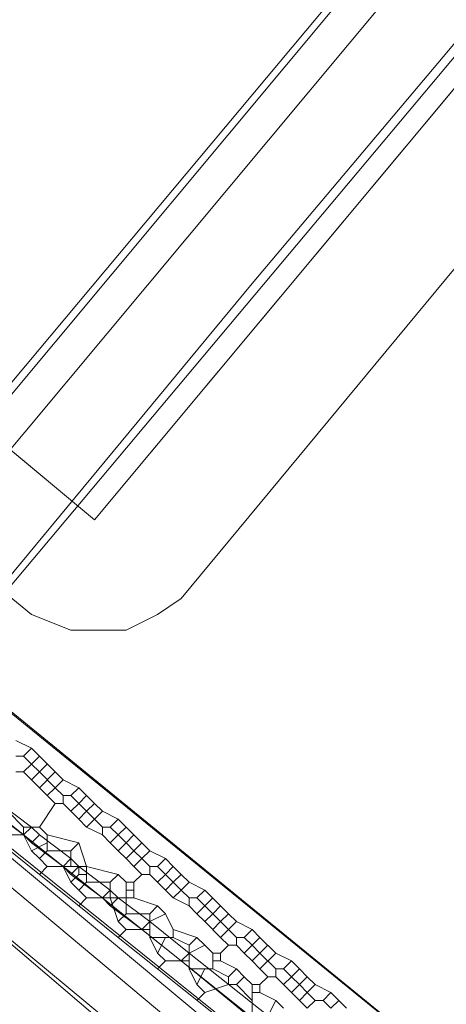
# Model space of a CAD drawing. Header units: metres. Extents: x 92810 to 93633, y 464687 to 465459.
# Tile 46 of 256: x 93143 to 93147, y 464754 to 464763. Entities that reach past the tile are written whole.
import ezdxf
from ezdxf.lldxf.tags import DXFTag

# ---------------------------------------------------------------- set-up
doc = ezdxf.new("R2010")
doc.units = ezdxf.units.M
for name, color, linetype, lineweight, transparency in [('B-OI-KL-DATA_BT NEDERLAND-G', 90, 'SI_B_DATA_BT_NEDERLAND', 18, 0.4), ('B-OI-KL-DATA_KPN-G', 90, 'SI_B_DATA_KPN', 18, 0.4), ('B-OI-KL-DATA_LIANDER-G', 90, 'SI_B_DATA_LIANDER', 18, 0.4), ('B-OI-KL-DATA_PRORAIL-G', 90, 'SI_B_DATA_PRORAIL', 18, 0.4), ('B-OI-KL-DATA_ZIGGO BV-G', 90, 'SI_B_DATA_ZIGGO', 18, 0.4), ('B-OI-KL-ET_LS_LIANDER-G', 190, 'SI_B_ET_LS_LIANDER', 18, 0.4), ('B-OI-KL-ET_LS_PRORAIL-G', 190, 'SI_B_ET_LS_PRORAIL', 18, 0.4), ('B-OI-KL-ET_MS_LIANDER-G', 130, 'SI_B_ET_MS_LIANDER', 18, 0.4), ('B-OI-KL-ET_MS_PRORAIL-G', 130, 'SI_B_ET_MS_PRORAIL', 18, 0.4), ('B-OI-KL-GAS_HD_LIANDER-G', 30, 'SI_B_GAS_HD_LIANDER', 18, 0.4), ('B-OI-KL-GAS_LD_LIANDER-G', 30, 'SI_B_GAS_LD_LIANDER', 18, 0.4), ('B-OI-KL-GAS_LD_PRORAIL-G', 30, 'SI_B_GAS_LD_PRORAIL', 18, 0.4), ('B-WE-KL-DATA-G', 90, 'KL-DATA-N', 18, 0.4), ('B-WE-KL-ET_LS-G', 190, 'KL-LS-N', 18, 0.4)]:
    doc.layers.add(name, color=color, linetype=linetype, lineweight=lineweight, transparency=transparency)
doc.styles.get("Standard").update_dxf_attribs({"font": 'isocp.shx'})
tags = doc.linetypes.add('KL-DATA-N', pattern='A,4,-1,[101,NLCS.SHX,S=0.5,R=0,X=0,Y=0],-1,4,-1,["D",Standard,S=1,R=0,X=-0.25,Y=-0.5],-1.5', length=12.5).pattern_tags.tags
tags[18] = DXFTag(74, 10)
tags = doc.linetypes.add('KL-LS-N', pattern='A,4,-1,[103,NLCS.SHX,S=0.75,R=0,X=0,Y=0],-1,4,-1,["L",Standard,S=1,R=0,X=0,Y=-0.5],-2', length=13).pattern_tags.tags
tags[18] = DXFTag(74, 10)
doc.linetypes.add('SI_B_DATA_BT_NEDERLAND', pattern='A,5,-2,["BTN",Standard,S=1.5,R=0,X=-0.51,Y=-0.75],-7', length=14)
doc.linetypes.add('SI_B_DATA_KPN', pattern='A,5,-2,["KPN",Standard,S=1.5,R=0,X=-0.51,Y=-0.75],-8', length=15)
doc.linetypes.add('SI_B_DATA_LIANDER', pattern='A,5,-2,["LI-DATA",Standard,S=1.5,R=0,X=-0.51,Y=-0.75],-11', length=18)
doc.linetypes.add('SI_B_DATA_PRORAIL', pattern='A,5,-2,["PRO-DATA",Standard,S=1.5,R=0,X=-0.51,Y=-0.75],-13', length=20)
doc.linetypes.add('SI_B_DATA_ZIGGO', pattern='A,5,-2,["ZIGGO",Standard,S=1.5,R=0,X=-0.51,Y=-0.75],-9', length=16)
doc.linetypes.add('SI_B_ET_LS_LIANDER', pattern='A,5,-2,["LI-LS",Standard,S=1.5,R=0,X=-0.51,Y=-0.75],-10', length=17)
doc.linetypes.add('SI_B_ET_LS_PRORAIL', pattern='A,5,-2,["PRO-LS",Standard,S=1.5,R=0,X=-0.51,Y=-0.75],-11', length=18)
doc.linetypes.add('SI_B_ET_MS_LIANDER', pattern='A,5,-2,["LI-MS",Standard,S=1.5,R=0,X=-0.51,Y=-0.75],-10', length=17)
doc.linetypes.add('SI_B_ET_MS_PRORAIL', pattern='A,5,-2,["PRO-MS",Standard,S=1.5,R=0,X=-0.51,Y=-0.75],-11', length=18)
doc.linetypes.add('SI_B_GAS_HD_LIANDER', pattern='A,5,-2,["LI-G-HD",Standard,S=1.5,R=0,X=-0.51,Y=-0.75],-11', length=18)
doc.linetypes.add('SI_B_GAS_LD_LIANDER', pattern='A,5,-2,["LI-G-LD",Standard,S=1.5,R=0,X=-0.51,Y=-0.75],-11', length=18)
doc.linetypes.add('SI_B_GAS_LD_PRORAIL', pattern='A,5,-2,["PRO-G-LD",Standard,S=1.5,R=0,X=-0.51,Y=-0.75],-12', length=19)

msp = doc.modelspace()

# ---------------------------------------------------------------- linework, layer by layer
at = {"layer": 'B-OI-KL-DATA_BT NEDERLAND-G', "flags": 128}
msp.add_lwpolyline([(93099.8915, 464707.3632), (93111.9, 464721.9), (93119.8001, 464731.4), (93123.8002, 464736.2001), (93135.6998, 464750.6001), (93162.8997, 464783.1999), (93177.7002, 464800.8998), (93181.1614, 464805.0663)], dxfattribs=at)
at = {"layer": 'B-OI-KL-DATA_KPN-G', "flags": 128}
msp.add_lwpolyline([(93134.9643, 464761.4643), (93134.9643, 464761.3214), (93135.1786, 464761.1071), (93138.3929, 464758.6071), (93139.5357, 464757.6071), (93163.9643, 464737.3214)], dxfattribs=at)
at = {"layer": 'B-OI-KL-DATA_LIANDER-G', "flags": 128}
for points in [[(93133.1071, 464763.8929), (93133.1071, 464763.75), (93133.3929, 464763.4643), (93153.75, 464747.1786), (93154.4643, 464746.5357), (93194.1071, 464713.4643)], [(93133.1071, 464763.8929), (93133.6071, 464763.8929), (93133.75, 464763.8214), (93134.8929, 464763.3929), (93192.5357, 464716.4643), (93192.6786, 464716.4643), (93197.9643, 464720.6786), (93198.3929, 464720.6071)]]:
    msp.add_lwpolyline(points, dxfattribs=at)
at = {"layer": 'B-OI-KL-DATA_PRORAIL-G', "flags": 128}
msp.add_lwpolyline([(93408.8214, 465077.1786), (93408.6786, 465076.8214), (93408.3929, 465076.5357), (93400.8214, 465067.1786), (93399.3214, 465064.8929), (93398.3214, 465062.9643), (93397.9643, 465062.4643), (93383.1071, 465043.5357), (93382.5357, 465042.8929), (93361.4643, 465018.9643), (93357.3214, 465014.1071), (93355.1786, 465011.75), (93334.6071, 464988.3929), (93331.25, 464984.6786), (93321.9643, 464974.25), (93315.3214, 464966.1071), (93306.8214, 464955.6071), (93301.5357, 464948.8214), (93301.25, 464948.5357), (93292.0357, 464944.1786), (93290.3929, 464943.3214), (93285.3214, 464937.1786), (93283.0357, 464933.75), (93281.0357, 464929.6071), (93280.1071, 464927.8929), (93271.25, 464913.75), (93270.6786, 464912.9643), (93269.3929, 464911.1786), (93268.8214, 464910.5357), (93242.1071, 464878.6786), (93223.0357, 464855.6786), (93219.3929, 464851.3929), (93185.6071, 464810.9643), (93130.9643, 464745.3929), (93121.1786, 464733.75), (93099.6071, 464707.9643), (93099.6071, 464707.75)], dxfattribs=at)
at = {"layer": 'B-OI-KL-DATA_ZIGGO BV-G', "flags": 128}
msp.add_lwpolyline([(93193.8076, 464712.9022), (93149.26, 464749.967), (93134.543, 464762.296), (93126.008, 464769.806)], dxfattribs=at)
at = {"layer": 'B-OI-KL-ET_LS_LIANDER-G'}
for p, q in [((93143.6786, 464758.6071), (93148.6786, 464764.6071)), ((93140.6786, 464761.1071), (93143.6786, 464758.6071)), ((93137.6071, 464759.8929), (93150.25, 464749.75)), ((93142.8214, 464756.0357), (93143.1071, 464755.8214)), ((93142.75, 464755.9643), (93143.0357, 464755.75)), ((93143.1071, 464755.8214), (93143.0357, 464755.75)), ((93143.1071, 464755.8214), (93143.1786, 464755.75)), ((93143.0357, 464755.75), (93143.1071, 464755.6786)), ((93143.1786, 464755.75), (93143.1071, 464755.6786)), ((93143.1786, 464755.75), (93143.4643, 464755.5357)), ((93143.1071, 464755.6786), (93143.3929, 464755.4643)), ((93143.4643, 464755.5357), (93143.3929, 464755.4643)), ((93143.3929, 464755.4643), (93143.4643, 464755.3929)), ((93143.4643, 464755.5357), (93143.5357, 464755.4643)), ((93143.5357, 464755.4643), (93143.4643, 464755.3929)), ((93143.5357, 464755.4643), (93143.8214, 464755.25)), ((93143.4643, 464755.3929), (93143.75, 464755.1786)), ((93143.8214, 464755.25), (93143.75, 464755.1786)), ((93143.8214, 464755.25), (93143.8929, 464755.1786)), ((93143.75, 464755.1786), (93143.8214, 464755.1071)), ((93143.8929, 464755.1786), (93143.8214, 464755.1071)), ((93143.8214, 464755.1071), (93144.1071, 464754.8929)), ((93143.8929, 464755.1786), (93144.1786, 464754.9643)), ((93144.1786, 464754.9643), (93144.1071, 464754.8929)), ((93144.1786, 464754.9643), (93144.5357, 464754.6786)), ((93144.1071, 464754.8929), (93144.4643, 464754.6071)), ((93144.5357, 464754.6786), (93144.4643, 464754.6071)), ((93144.5357, 464754.6786), (93152.3929, 464748.4643)), ((93144.4643, 464754.6071), (93150.3214, 464749.8214))]:
    msp.add_line(p, q, dxfattribs=at)
at = {"layer": 'B-OI-KL-ET_LS_PRORAIL-G', "flags": 128}
msp.add_lwpolyline([(93124.5357, 464735.8214), (93124.6071, 464736.1786), (93171.0357, 464791.5357), (93183.4643, 464806.8929), (93198.5357, 464824.6786), (93224.8929, 464856.3929), (93245.6071, 464881.4643), (93245.75, 464881.8214), (93255.1071, 464893.1786), (93256.8929, 464895.1786), (93262.8214, 464890.25), (93262.8929, 464890.25), (93264.3929, 464891.9643), (93264.4643, 464892.25)], dxfattribs=at)
at = {"layer": 'B-OI-KL-ET_MS_LIANDER-G'}
for p, q in [((93143.3214, 464756.3214), (93143.1786, 464756.1786)), ((93143.25, 464755.75), (93143.25, 464755.6071)), ((93143.6071, 464755.4643), (93143.6071, 464755.3214)), ((93143.9643, 464755.3214), (93143.9643, 464755.0357)), ((93144.0357, 464755.3214), (93144.0357, 464755.1786)), ((93144.1786, 464755.0357), (93144.1786, 464754.8214)), ((93144.5357, 464754.75), (93144.5357, 464754.5357)), ((93144.75, 464754.6786), (93144.75, 464754.5357)), ((93145.3214, 464754.6786), (93145.1786, 464754.5357)), ((93145.1071, 464754.3929), (93145.1071, 464754.1071))]:
    msp.add_line(p, q, dxfattribs=at)
at = {"layer": 'B-OI-KL-ET_MS_LIANDER-G', "flags": 128}
for points in [[(93140.1071, 464762.1071), (93144.8929, 464767.8214), (93145.1786, 464768.0357), (93145.9643, 464768.1071), (93146.1071, 464768.0357), (93149.6071, 464765.1071), (93149.6786, 464764.25), (93149.6071, 464764.1071), (93144.4643, 464757.8929), (93144.25, 464757.75), (93143.9643, 464757.6071), (93143.4643, 464757.6071), (93143.1071, 464757.75), (93142.3214, 464758.3929), (93140.1786, 464760.1786), (93139.75, 464760.6786), (93139.6071, 464761.1071)], [(93140.8214, 464761.3929), (93140.6786, 464761.1071), (93143.6786, 464758.6071), (93148.6786, 464764.6071), (93145.6071, 464767.0357), (93140.8929, 464761.4643)], [(93142.9643, 464756.6071), (93143.1071, 464756.5357)], [(93143.1071, 464756.5357), (93143.0357, 464756.4643)], [(93143.1071, 464756.5357), (93143.1786, 464756.4643)], [(93142.9643, 464756.4643), (93143.0357, 464756.4643)], [(93143.0357, 464756.4643), (93143.1071, 464756.3929)], [(93143.1786, 464756.4643), (93143.1071, 464756.3929)], [(93143.1786, 464756.4643), (93143.3214, 464756.3214)], [(93143.1071, 464756.3929), (93143.0357, 464756.3214)], [(93143.1071, 464756.3929), (93143.1786, 464756.3214)], [(93143.25, 464756.3929), (93143.1786, 464756.3214)], [(93142.9643, 464756.3214), (93143.0357, 464756.3214)], [(93143.0357, 464756.3214), (93143.1071, 464756.25)], [(93143.1786, 464756.3214), (93143.1071, 464756.25)], [(93143.1786, 464756.3214), (93143.3214, 464756.1786)], [(93143.3214, 464756.3214), (93143.3929, 464756.25)], [(93143.1071, 464756.25), (93143.1786, 464756.1786)], [(93143.1786, 464756.1786), (93143.3214, 464756.0357)], [(93143.3214, 464756.1786), (93143.25, 464756.1071)], [(93143.3929, 464756.25), (93143.3214, 464756.1786)], [(93143.3214, 464756.1786), (93143.3929, 464756.1071)], [(93143.3929, 464756.25), (93143.5357, 464756.1786)], [(93143.5357, 464756.1786), (93143.4643, 464756.1071)], [(93143.5357, 464756.1786), (93143.6071, 464756.1071)], [(93143.3929, 464756.1071), (93143.4643, 464756.1071)], [(93143.3929, 464756.1071), (93143.3929, 464756.0357)], [(93143.4643, 464756.1071), (93143.5357, 464756.0357)], [(93143.6071, 464756.1071), (93143.5357, 464756.0357)], [(93143.6071, 464756.1071), (93143.6786, 464756.0357)], [(93143.3214, 464756.0357), (93143.1786, 464755.8214)], [(93143.3214, 464756.0357), (93143.3929, 464756.0357)], [(93143.3929, 464756.0357), (93143.4643, 464755.9643)], [(93143.5357, 464756.0357), (93143.4643, 464755.9643)], [(93143.5357, 464756.0357), (93143.6071, 464755.9643)], [(93143.6786, 464756.0357), (93143.6071, 464755.9643)], [(93143.6786, 464756.0357), (93143.75, 464755.9643)], [(93142.8929, 464755.9643), (93143.0357, 464755.8214)], [(93143.4643, 464755.9643), (93143.5357, 464755.8929)], [(93143.6071, 464755.9643), (93143.5357, 464755.8929)], [(93143.6071, 464755.9643), (93143.6786, 464755.8929)], [(93143.75, 464755.9643), (93143.6786, 464755.8929)], [(93143.75, 464755.9643), (93143.8929, 464755.8929)], [(93143.0357, 464755.8214), (93143.1786, 464755.8214)], [(93143.0357, 464755.8214), (93143.0357, 464755.75)], [(93143.1786, 464755.8214), (93143.25, 464755.75)], [(93143.5357, 464755.8929), (93143.6071, 464755.8214)], [(93143.6786, 464755.8929), (93143.6071, 464755.8214)], [(93143.6071, 464755.8214), (93143.75, 464755.75)], [(93143.6786, 464755.8929), (93143.75, 464755.8214)], [(93143.75, 464755.8214), (93143.8214, 464755.8214)], [(93143.75, 464755.8214), (93143.75, 464755.75)], [(93143.8929, 464755.8929), (93143.8214, 464755.8214)], [(93143.8214, 464755.8214), (93143.8929, 464755.75)], [(93143.8929, 464755.8929), (93143.9643, 464755.8214)], [(93143.9643, 464755.8214), (93143.8929, 464755.75)], [(93143.9643, 464755.8214), (93144.0357, 464755.75)], [(93142.8929, 464755.75), (93143.0357, 464755.75)], [(93143.0357, 464755.75), (93143.1071, 464755.6071)], [(93143.25, 464755.75), (93143.5357, 464755.6786)], [(93143.75, 464755.75), (93143.8214, 464755.6786)], [(93143.8929, 464755.75), (93143.8214, 464755.6786)], [(93143.8929, 464755.75), (93143.9643, 464755.6786)], [(93144.0357, 464755.75), (93143.9643, 464755.6786)], [(93144.0357, 464755.75), (93144.1071, 464755.6786)], [(93142.8214, 464755.6786), (93143.1786, 464755.3929)], [(93143.25, 464755.6786), (93143.1071, 464755.6071)], [(93143.5357, 464755.6786), (93143.4643, 464755.6071)], [(93143.5357, 464755.6786), (93143.6071, 464755.4643)], [(93143.8214, 464755.6786), (93143.8929, 464755.6071)], [(93143.9643, 464755.6786), (93143.8929, 464755.6071)], [(93143.9643, 464755.6786), (93144.0357, 464755.6071)], [(93144.1071, 464755.6786), (93144.0357, 464755.6071)], [(93144.1071, 464755.6786), (93144.1786, 464755.6071)], [(93143.1071, 464755.6071), (93143.1786, 464755.5357)], [(93143.25, 464755.6071), (93143.1786, 464755.5357)], [(93143.25, 464755.6071), (93143.4643, 464755.6071)], [(93143.4643, 464755.6071), (93143.4643, 464755.4643)], [(93143.8929, 464755.6071), (93143.9643, 464755.5357)], [(93144.0357, 464755.6071), (93143.9643, 464755.5357)], [(93144.0357, 464755.6071), (93144.1071, 464755.5357)], [(93144.1786, 464755.6071), (93144.1071, 464755.5357)], [(93144.1786, 464755.6071), (93144.3214, 464755.5357)], [(93143.1786, 464755.5357), (93143.25, 464755.4643)], [(93143.25, 464755.4643), (93143.1786, 464755.3929)], [(93143.25, 464755.4643), (93143.6071, 464755.4643)], [(93143.3929, 464755.4643), (93143.4643, 464755.3214)], [(93143.5357, 464755.4643), (93143.5357, 464755.3929)], [(93143.6071, 464755.4643), (93143.8929, 464755.3929)], [(93143.9643, 464755.5357), (93144.0357, 464755.4643)], [(93144.1071, 464755.5357), (93144.0357, 464755.4643)], [(93144.0357, 464755.4643), (93144.1071, 464755.3929)], [(93144.1071, 464755.5357), (93144.1786, 464755.4643)], [(93144.1786, 464755.4643), (93144.25, 464755.4643)], [(93144.1786, 464755.4643), (93144.1786, 464755.3929)], [(93144.3214, 464755.5357), (93144.25, 464755.4643)], [(93144.25, 464755.4643), (93144.3214, 464755.3929)], [(93144.3214, 464755.5357), (93144.3929, 464755.4643)], [(93144.3929, 464755.4643), (93144.3214, 464755.3929)], [(93144.3929, 464755.4643), (93144.4643, 464755.3929)], [(93143.1786, 464755.3929), (93143.5357, 464755.1071)], [(93143.5357, 464755.3929), (93143.4643, 464755.3214)], [(93143.5357, 464755.3929), (93143.6071, 464755.3929)], [(93143.8929, 464755.3929), (93143.8214, 464755.3214)], [(93143.8929, 464755.3929), (93143.9643, 464755.3214)], [(93144.1071, 464755.3929), (93144.0357, 464755.3214)], [(93144.1071, 464755.3929), (93144.1786, 464755.3929)], [(93144.1786, 464755.3929), (93144.3214, 464755.25)], [(93144.3214, 464755.3929), (93144.25, 464755.3214)], [(93144.3214, 464755.3929), (93144.3929, 464755.3214)], [(93144.4643, 464755.3929), (93144.3929, 464755.3214)], [(93144.4643, 464755.3929), (93144.5357, 464755.3214)], [(93143.4643, 464755.3214), (93143.5357, 464755.25)], [(93143.6071, 464755.3214), (93143.5357, 464755.25)], [(93143.6071, 464755.3214), (93143.8214, 464755.3214)], [(93143.8214, 464755.3214), (93143.8214, 464755.1786)], [(93143.9643, 464755.3214), (93144.0357, 464755.3214)], [(93144.3929, 464755.3214), (93144.3214, 464755.25)], [(93144.3929, 464755.3214), (93144.4643, 464755.25)], [(93144.5357, 464755.3214), (93144.4643, 464755.25)], [(93144.5357, 464755.3214), (93144.6786, 464755.25)], [(93143.5357, 464755.25), (93143.6071, 464755.1786)], [(93143.9643, 464755.25), (93144.0357, 464755.25)], [(93144.3214, 464755.25), (93144.3929, 464755.1786)], [(93144.4643, 464755.25), (93144.3929, 464755.1786)], [(93144.4643, 464755.25), (93144.5357, 464755.1786)], [(93144.6786, 464755.25), (93144.6071, 464755.1786)], [(93144.6786, 464755.25), (93144.8214, 464755.1071)], [(93143.6071, 464755.1786), (93143.5357, 464755.1071)], [(93143.5357, 464755.1071), (93143.8929, 464754.8214)], [(93143.6071, 464755.1786), (93144.0357, 464755.1786)], [(93143.8214, 464755.1786), (93143.8929, 464754.9643)], [(93144.0357, 464755.1786), (93144.25, 464755.1071)], [(93144.25, 464755.1071), (93144.1786, 464755.0357)], [(93144.25, 464755.1071), (93144.3214, 464755.0357)], [(93144.3929, 464755.1786), (93144.5357, 464755.1071)], [(93144.5357, 464755.1786), (93144.6071, 464755.1786)], [(93144.5357, 464755.1786), (93144.5357, 464755.1071)], [(93144.5357, 464755.1071), (93144.6071, 464755.0357)], [(93144.6071, 464755.1786), (93144.6786, 464755.1071)], [(93144.6786, 464755.1071), (93144.6071, 464755.0357)], [(93144.75, 464755.1786), (93144.6786, 464755.1071)], [(93144.6786, 464755.1071), (93144.75, 464755.0357)], [(93144.8214, 464755.1071), (93144.75, 464755.0357)], [(93144.8214, 464755.1071), (93144.8929, 464755.0357)], [(93143.9643, 464755.0357), (93143.8929, 464754.9643)], [(93143.9643, 464755.0357), (93144.1786, 464755.0357)], [(93144.3214, 464755.0357), (93144.1786, 464754.9643)], [(93144.3214, 464755.0357), (93144.3929, 464754.8929)], [(93144.6071, 464755.0357), (93144.6786, 464754.9643)], [(93144.75, 464755.0357), (93144.6786, 464754.9643)], [(93144.75, 464755.0357), (93144.8214, 464754.9643)], [(93144.8929, 464755.0357), (93144.8214, 464754.9643)], [(93144.8929, 464755.0357), (93144.9643, 464754.9643)], [(93143.8929, 464754.9643), (93143.9643, 464754.8929)], [(93144.6786, 464754.9643), (93144.8214, 464754.8214)], [(93144.8214, 464754.9643), (93144.75, 464754.8929)], [(93144.8214, 464754.9643), (93144.8929, 464754.8929)], [(93144.9643, 464754.9643), (93144.8929, 464754.8929)], [(93144.9643, 464754.9643), (93145.1071, 464754.8929)], [(93143.9643, 464754.8929), (93143.8929, 464754.8214)], [(93143.9643, 464754.8929), (93144.1786, 464754.8929)], [(93144.3929, 464754.8929), (93144.6071, 464754.8214)], [(93144.3929, 464754.8929), (93144.3929, 464754.8214)], [(93144.8929, 464754.8929), (93144.8214, 464754.8214)], [(93144.8929, 464754.8929), (93144.9643, 464754.8214)], [(93145.1071, 464754.8929), (93145.0357, 464754.8214)], [(93145.1071, 464754.8929), (93145.1786, 464754.8214)], [(93143.8929, 464754.8214), (93144.25, 464754.5357)], [(93144.1786, 464754.8214), (93144.3929, 464754.8214)], [(93144.1786, 464754.8214), (93144.25, 464754.6786)], [(93144.3214, 464754.8214), (93144.25, 464754.6786)], [(93144.3929, 464754.8214), (93144.5357, 464754.75)], [(93144.6071, 464754.8214), (93144.5357, 464754.75)], [(93144.6786, 464754.75), (93144.5357, 464754.6786)], [(93144.6071, 464754.8214), (93144.6786, 464754.75)], [(93144.6786, 464754.75), (93144.75, 464754.6786)], [(93144.8214, 464754.8214), (93144.8929, 464754.75)], [(93144.8929, 464754.75), (93144.8214, 464754.6786)], [(93144.8929, 464754.75), (93144.9643, 464754.75)], [(93144.9643, 464754.8214), (93145.0357, 464754.8214)], [(93144.9643, 464754.8214), (93144.9643, 464754.75)], [(93144.9643, 464754.75), (93145.0357, 464754.6786)], [(93145.0357, 464754.8214), (93145.1071, 464754.75)], [(93145.1071, 464754.75), (93145.0357, 464754.6786)], [(93145.1786, 464754.8214), (93145.1071, 464754.75)], [(93145.1071, 464754.75), (93145.1786, 464754.6786)], [(93145.1786, 464754.8214), (93145.3214, 464754.6786)], [(93145.25, 464754.75), (93145.1786, 464754.6786)], [(93144.25, 464754.6786), (93144.3214, 464754.6071)], [(93144.75, 464754.6786), (93144.8214, 464754.6786)], [(93144.8214, 464754.6786), (93144.8214, 464754.6071)], [(93145.0357, 464754.6786), (93145.1071, 464754.6071)], [(93145.1786, 464754.6786), (93145.1071, 464754.6071)], [(93145.1786, 464754.6786), (93145.3214, 464754.5357)], [(93145.3214, 464754.6786), (93145.4643, 464754.6071)], [(93144.3214, 464754.6071), (93144.25, 464754.5357)], [(93144.3214, 464754.6071), (93144.5357, 464754.6071)], [(93144.75, 464754.6071), (93144.8214, 464754.6071)], [(93144.8214, 464754.6071), (93144.9643, 464754.5357)], [(93145.1071, 464754.6071), (93145.1786, 464754.5357)], [(93145.4643, 464754.6071), (93145.3929, 464754.5357)], [(93145.4643, 464754.6071), (93145.5357, 464754.5357)], [(93144.25, 464754.5357), (93144.9643, 464753.9643)], [(93144.5357, 464754.5357), (93144.75, 464754.5357)], [(93144.5357, 464754.5357), (93144.6071, 464754.3929)], [(93144.6786, 464754.5357), (93144.6071, 464754.3929)], [(93144.75, 464754.5357), (93144.8929, 464754.4643)], [(93144.9643, 464754.5357), (93144.8929, 464754.4643)], [(93144.9643, 464754.5357), (93145.0357, 464754.4643)], [(93145.1786, 464754.5357), (93145.25, 464754.4643)], [(93145.3214, 464754.5357), (93145.3929, 464754.5357)], [(93145.3214, 464754.5357), (93145.3214, 464754.4643)], [(93145.3929, 464754.5357), (93145.4643, 464754.4643)], [(93145.5357, 464754.5357), (93145.4643, 464754.4643)], [(93145.5357, 464754.5357), (93145.6071, 464754.4643)], [(93144.6071, 464754.3929), (93144.6786, 464754.3214)], [(93144.8929, 464754.3929), (93144.6786, 464754.3214)], [(93144.8929, 464754.4643), (93144.8929, 464754.3929)], [(93144.8929, 464754.3929), (93144.9643, 464754.3929)], [(93145.0357, 464754.4643), (93144.9643, 464754.3929)], [(93144.9643, 464754.3929), (93145.1071, 464754.25)], [(93145.0357, 464754.4643), (93145.1071, 464754.3929)], [(93145.1071, 464754.3929), (93145.1786, 464754.3929)], [(93145.25, 464754.4643), (93145.1786, 464754.3929)], [(93145.1786, 464754.3929), (93145.1786, 464754.3214)], [(93145.25, 464754.4643), (93145.3214, 464754.4643)], [(93145.3214, 464754.4643), (93145.3929, 464754.3929)], [(93145.4643, 464754.4643), (93145.3929, 464754.3929)], [(93145.3929, 464754.3929), (93145.4643, 464754.3214)], [(93145.4643, 464754.4643), (93145.5357, 464754.3929)], [(93145.5357, 464754.3929), (93145.4643, 464754.3214)], [(93145.6071, 464754.4643), (93145.5357, 464754.3929)], [(93145.5357, 464754.3929), (93145.6071, 464754.3214)], [(93145.6071, 464754.4643), (93145.6786, 464754.3929)], [(93145.6786, 464754.3929), (93145.6071, 464754.3214)], [(93145.6786, 464754.3929), (93145.8214, 464754.3214)], [(93144.6786, 464754.3214), (93144.6071, 464754.25)], [(93145.1071, 464754.3214), (93145.1786, 464754.3214)], [(93145.1786, 464754.3214), (93145.3214, 464754.25)], [(93145.4643, 464754.3214), (93145.5357, 464754.25)], [(93145.6071, 464754.3214), (93145.5357, 464754.25)], [(93145.6071, 464754.3214), (93145.6786, 464754.25)], [(93145.8214, 464754.3214), (93145.75, 464754.25)], [(93145.8214, 464754.3214), (93145.8929, 464754.25)], [(93145.3214, 464754.25), (93145.25, 464754.1071)], [(93145.3214, 464754.25), (93145.3929, 464754.1786)], [(93145.5357, 464754.25), (93145.6071, 464754.1786)], [(93145.6786, 464754.25), (93145.6071, 464754.1786)], [(93145.6786, 464754.25), (93145.75, 464754.25)], [(93145.75, 464754.25), (93145.8214, 464754.1786)], [(93145.8929, 464754.25), (93145.8214, 464754.1786)], [(93145.8929, 464754.25), (93145.9643, 464754.1786)]]:
    msp.add_lwpolyline(points, dxfattribs=at)
at = {"layer": 'B-OI-KL-ET_MS_PRORAIL-G', "flags": 128}
msp.add_lwpolyline([(93245.1071, 464882.3929), (93245.1786, 464882.25), (93245.1071, 464882.1786), (93192.6786, 464819.4643), (93183.4643, 464808.25), (93178.3929, 464802.25), (93138.5357, 464754.6071), (93099.6071, 464707.9643), (93099.6071, 464707.75)], dxfattribs=at)
at = {"layer": 'B-OI-KL-GAS_HD_LIANDER-G', "flags": 128}
msp.add_lwpolyline([(93145.3214, 464768.1071), (93145.9643, 464768.1071), (93146.1071, 464768.0357), (93149.6071, 464765.1071), (93149.6786, 464764.25), (93149.6071, 464764.1071), (93144.4643, 464757.8929), (93144.25, 464757.75), (93143.9643, 464757.6071), (93143.4643, 464757.6071), (93143.1071, 464757.75), (93142.3214, 464758.3929), (93140.1786, 464760.1786), (93139.75, 464760.6786), (93139.6071, 464761.0357), (93139.6071, 464761.3214), (93139.9643, 464761.9643), (93140.6786, 464762.8214), (93144.8929, 464767.8214), (93145.1786, 464768.0357)], close=True, dxfattribs=at)
at = {"layer": 'B-OI-KL-GAS_LD_LIANDER-G', "flags": 128}
msp.add_lwpolyline([(93145.3214, 464768.1071), (93145.9643, 464768.1071), (93146.1071, 464768.0357), (93149.6071, 464765.1071), (93149.6786, 464764.25), (93149.6071, 464764.1071), (93144.4643, 464757.8929), (93144.25, 464757.75), (93143.9643, 464757.6071), (93143.4643, 464757.6071), (93143.1071, 464757.75), (93142.3214, 464758.3929), (93140.1786, 464760.1786), (93139.75, 464760.6786), (93139.6071, 464761.0357), (93139.6071, 464761.3214), (93139.9643, 464761.9643), (93140.6786, 464762.8214), (93144.8929, 464767.8214), (93145.1786, 464768.0357)], close=True, dxfattribs=at)
msp.add_lwpolyline([(93139.25, 464757.8929), (93147.5357, 464750.8214)], dxfattribs=at)
at = {"layer": 'B-OI-KL-GAS_LD_PRORAIL-G', "flags": 128}
msp.add_lwpolyline([(93147.1786, 464716.8929), (93147.1786, 464717.0357), (93124.8929, 464735.5357), (93124.5357, 464735.8929), (93145.1071, 464760.75), (93171.3929, 464791.9643), (93183.4643, 464806.8929), (93198.9643, 464825.1786), (93245.6786, 464881.5357), (93245.75, 464881.8214), (93256.8214, 464895.1786), (93256.8929, 464895.1786), (93262.6786, 464890.3214), (93262.8929, 464890.25), (93264.4643, 464892.3214), (93260.25, 464895.6786), (93260.25, 464895.8214), (93260.0357, 464895.8214)], dxfattribs=at)
at = {"layer": 'B-WE-KL-DATA-G'}
msp.add_lwpolyline([(93134.8, 464763.5), (93192.5, 464716.4)], dxfattribs=at)
at = {"layer": 'B-WE-KL-ET_LS-G'}
msp.add_lwpolyline([(93138.4185, 464759.2948), (93193.9098, 464713.0359)], dxfattribs=at)

doc.saveas('drawing.dxf')
